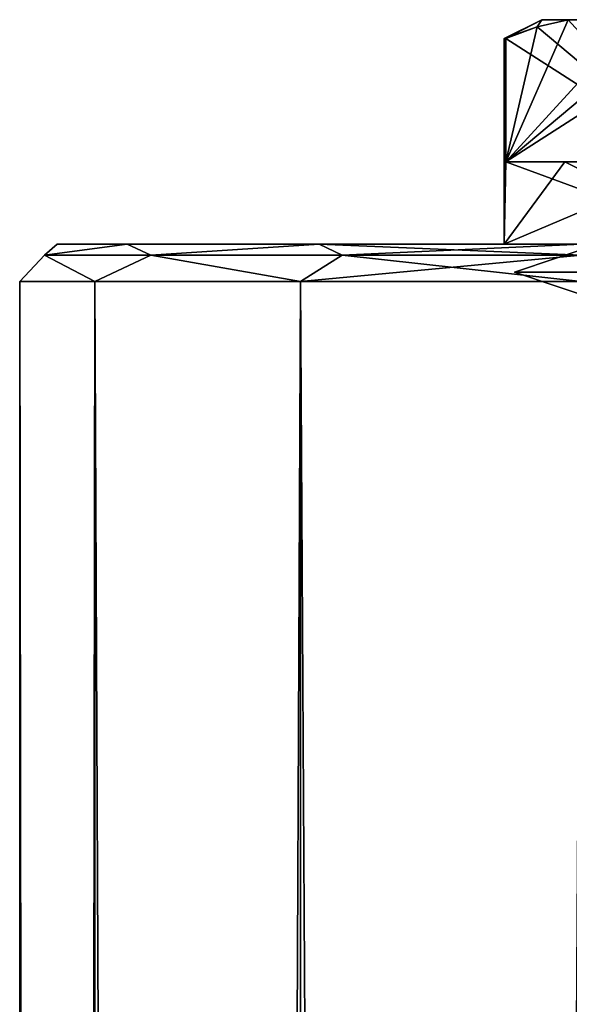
# Model space of a CAD drawing. Extents: x -200 to 200, y -703 to 625.
# Tile 216 of 256: x -200 to -185, y 599 to 625. Entities that reach past the tile are written whole.
import ezdxf

# ---------------------------------------------------------------- set-up
doc = ezdxf.new("R2010")
doc.units = 0
doc.header["$LTSCALE"] = 159.143519
for name, color, linetype in [('190', 7, 'CONTINUOUS'), ('191', 7, 'CONTINUOUS'), ('192', 7, 'CONTINUOUS'), ('196', 7, 'CONTINUOUS'), ('197', 7, 'CONTINUOUS'), ('202', 7, 'CONTINUOUS'), ('203', 7, 'CONTINUOUS'), ('206', 7, 'CONTINUOUS'), ('213', 7, 'CONTINUOUS'), ('770', 7, 'CONTINUOUS'), ('771', 7, 'CONTINUOUS'), ('775', 7, 'CONTINUOUS')]:
    doc.layers.add(name, color=color, linetype=linetype)

msp = doc.modelspace()

# ---------------------------------------------------------------- linework, layer by layer
at = {"layer": '190', "color": 7, "linetype": 'CONTINUOUS'}
for points in [[(-185.28, 619.2), (-180.14, 619.2, 8.903), (-187.05, 619.2), (-185.28, 619.2)], [(-181.025, 619.2, -10.436), (-185.28, 619.2), (-187.05, 619.2), (-181.025, 619.2, -10.436)], [(-187.05, 619.2), (-180.14, 619.2, 8.903), (-181.025, 619.2, 10.436), (-187.05, 619.2)]]:
    msp.add_3dface(points, dxfattribs=at)
at = {"layer": '191', "color": 7, "linetype": 'CONTINUOUS'}
for points in [[(-187.04, 624.7, 0.501), (-187.05, 624.7), (-187.008, 621.4, 1.001), (-187.04, 624.7, 0.501)], [(-187.05, 624.7), (-187.05, 619.2), (-187.008, 621.4, 1.001), (-187.05, 624.7)], [(-187.008, 624.7, 1.001), (-187.04, 624.7, 0.501), (-187.008, 621.4, 1.001), (-187.008, 624.7, 1.001)], [(-187.05, 619.2), (-181.025, 619.2, 10.436), (-187.008, 621.4, 1.001), (-187.05, 619.2)], [(-187.008, 621.4, 1.001), (-181.025, 619.2, 10.436), (-185.436, 621.4, 6.025), (-187.008, 621.4, 1.001)], [(-185.436, 621.4, 6.025), (-181.025, 619.2, 10.436), (-181.871, 621.4, 9.899), (-185.436, 621.4, 6.025)]]:
    msp.add_3dface(points, dxfattribs=at)
at = {"layer": '192', "color": 7, "linetype": 'CONTINUOUS'}
for points in [[(-186.05, 625.2), (-185.347, 625.2, 3.879), (-185.347, 625.2, -3.879), (-186.05, 625.2)], [(-185.347, 625.2, 3.879), (-183.532, 625.2, 7.021), (-185.347, 625.2, -3.879), (-185.347, 625.2, 3.879)], [(-185.347, 625.2, -3.879), (-183.532, 625.2, 7.021), (-183.532, 625.2, -7.021), (-185.347, 625.2, -3.879)]]:
    msp.add_3dface(points, dxfattribs=at)
at = {"layer": '196', "color": 7, "linetype": 'CONTINUOUS'}
for points in [[(-187.008, 624.7, -1.001), (-187.05, 619.2), (-187.04, 624.7, -0.501), (-187.008, 624.7, -1.001)], [(-187.05, 619.2), (-187.05, 624.7), (-187.04, 624.7, -0.501), (-187.05, 619.2)], [(-187.008, 621.4, -1.001), (-187.05, 619.2), (-187.008, 624.7, -1.001), (-187.008, 621.4, -1.001)], [(-181.871, 621.4, -9.899), (-187.05, 619.2), (-185.436, 621.4, -6.025), (-181.871, 621.4, -9.899)], [(-185.436, 621.4, -6.025), (-187.05, 619.2), (-187.008, 621.4, -1.001), (-185.436, 621.4, -6.025)], [(-181.025, 619.2, -10.436), (-187.05, 619.2), (-181.871, 621.4, -9.899), (-181.025, 619.2, -10.436)]]:
    msp.add_3dface(points, dxfattribs=at)
at = {"layer": '197', "color": 7, "linetype": 'CONTINUOUS'}
for points in [[(-187.008, 621.4, 1.001), (-185.436, 621.4, 6.025), (-181.871, 621.4, 9.899), (-187.008, 621.4, 1.001)], [(-181.871, 621.4, -9.899), (-185.436, 621.4, -6.025), (-187.008, 621.4, -1.001), (-181.871, 621.4, -9.899)]]:
    msp.add_3dface(points, dxfattribs=at)
at = {"layer": '202', "color": 7, "linetype": 'CONTINUOUS'}
for points in [[(-181.871, 621.4, 9.899), (-185.347, 625.2, 3.879), (-186.174, 625.006, 2.446), (-181.871, 621.4, 9.899)], [(-181.871, 621.4, 9.899), (-183.532, 625.2, 7.021), (-185.347, 625.2, 3.879), (-181.871, 621.4, 9.899)], [(-187.008, 624.7, 1.001), (-181.871, 621.4, 9.899), (-186.174, 625.006, 2.446), (-187.008, 624.7, 1.001)], [(-187.008, 624.7, 1.001), (-187.008, 621.4, 1.001), (-181.871, 621.4, 9.899), (-187.008, 624.7, 1.001)]]:
    msp.add_3dface(points, dxfattribs=at)
at = {"layer": '203', "color": 7, "linetype": 'CONTINUOUS'}
for points in [[(-187.008, 621.4, -1.001), (-183.532, 625.2, -7.021), (-182.705, 625.006, -8.454), (-187.008, 621.4, -1.001)], [(-185.347, 625.2, -3.879), (-187.008, 621.4, -1.001), (-186.174, 625.006, -2.446), (-185.347, 625.2, -3.879)], [(-185.347, 625.2, -3.879), (-183.532, 625.2, -7.021), (-187.008, 621.4, -1.001), (-185.347, 625.2, -3.879)], [(-181.871, 624.7, -9.899), (-187.008, 621.4, -1.001), (-182.705, 625.006, -8.454), (-181.871, 624.7, -9.899)], [(-187.008, 621.4, -1.001), (-187.008, 624.7, -1.001), (-186.174, 625.006, -2.446), (-187.008, 621.4, -1.001)], [(-181.871, 624.7, -9.899), (-181.871, 621.4, -9.899), (-187.008, 621.4, -1.001), (-181.871, 624.7, -9.899)]]:
    msp.add_3dface(points, dxfattribs=at)
at = {"layer": '206', "color": 7, "linetype": 'CONTINUOUS'}
for points in [[(-186.78, 618.45), (-183.33, 618.45, 8.33), (-184.552, 619.2, 5.515), (-186.78, 618.45)], [(-184.552, 619.2, -5.515), (-186.78, 618.45), (-184.552, 619.2, 5.515), (-184.552, 619.2, -5.515)], [(-183.33, 618.45, -8.33), (-186.78, 618.45), (-184.552, 619.2, -5.515), (-183.33, 618.45, -8.33)], [(-183.33, 618.45, 8.33), (-186.78, 618.45), (-184.552, 617.7, 5.515), (-183.33, 618.45, 8.33)], [(-184.552, 617.7, 5.515), (-186.78, 618.45), (-184.552, 617.7, -5.515), (-184.552, 617.7, 5.515)], [(-186.78, 618.45), (-183.33, 618.45, -8.33), (-184.552, 617.7, -5.515), (-186.78, 618.45)]]:
    msp.add_3dface(points, dxfattribs=at)
at = {"layer": '213', "color": 7, "linetype": 'CONTINUOUS'}
for points in [[(-187.05, 624.7), (-186.05, 625.2), (-186.174, 625.006, -2.446), (-187.05, 624.7)], [(-187.05, 624.7), (-187.04, 624.7, 0.501), (-186.05, 625.2), (-187.05, 624.7)], [(-187.04, 624.7, 0.501), (-187.008, 624.7, 1.001), (-186.05, 625.2), (-187.04, 624.7, 0.501)], [(-186.05, 625.2), (-187.008, 624.7, 1.001), (-186.174, 625.006, 2.446), (-186.05, 625.2)], [(-185.347, 625.2, 3.879), (-186.05, 625.2), (-186.174, 625.006, 2.446), (-185.347, 625.2, 3.879)], [(-186.05, 625.2), (-185.347, 625.2, -3.879), (-186.174, 625.006, -2.446), (-186.05, 625.2)], [(-187.04, 624.7, -0.501), (-187.05, 624.7), (-186.174, 625.006, -2.446), (-187.04, 624.7, -0.501)], [(-187.008, 624.7, -1.001), (-187.04, 624.7, -0.501), (-186.174, 625.006, -2.446), (-187.008, 624.7, -1.001)]]:
    msp.add_3dface(points, dxfattribs=at)
at = {"layer": '770', "color": 7, "linetype": 'CONTINUOUS'}
for points in [[(-199, 619.2, 0), (-197.124, 619.2, 7), (-197.124, 619.2, -7), (-199, 619.2, 0)], [(-197.124, 619.2, -7), (-192, 619.2, 12.124), (-192, 619.2, -12.124), (-197.124, 619.2, -7)], [(-197.124, 619.2, 7), (-192, 619.2, 12.124), (-197.124, 619.2, -7), (-197.124, 619.2, 7)], [(-192, 619.2, -12.124), (-185, 619.2, 14), (-185, 619.2, -14), (-192, 619.2, -12.124)], [(-192, 619.2, 12.124), (-185, 619.2, 14), (-192, 619.2, -12.124), (-192, 619.2, 12.124)]]:
    msp.add_3dface(points, dxfattribs=at)
at = {"layer": '771', "color": 7, "linetype": 'CONTINUOUS'}
for points in [[(-200, 618.2), (-197.99, -618.2, 7.5), (-197.99, 618.2, 7.5), (-200, 618.2)], [(-200, -618.2), (-197.99, -618.2, 7.5), (-200, 618.2), (-200, -618.2)], [(-197.99, -618.2, -7.5), (-200, -618.2), (-197.99, 618.2, -7.5), (-197.99, -618.2, -7.5)], [(-197.99, 618.2, -7.5), (-200, -618.2), (-200, 618.2), (-197.99, 618.2, -7.5)], [(-197.99, -618.2, 7.5), (-192.5, -618.2, 12.99), (-197.99, 618.2, 7.5), (-197.99, -618.2, 7.5)], [(-197.99, 618.2, 7.5), (-192.5, -618.2, 12.99), (-192.5, 618.2, 12.99), (-197.99, 618.2, 7.5)], [(-192.5, -618.2, -12.99), (-197.99, -618.2, -7.5), (-192.5, 618.2, -12.99), (-192.5, -618.2, -12.99)], [(-192.5, 618.2, -12.99), (-197.99, -618.2, -7.5), (-197.99, 618.2, -7.5), (-192.5, 618.2, -12.99)], [(-185, 618.2, -15), (-185, -618.2, -15), (-192.5, -618.2, -12.99), (-185, 618.2, -15)], [(-185, 618.2, -15), (-192.5, -618.2, -12.99), (-192.5, 618.2, -12.99), (-185, 618.2, -15)], [(-185, -618.2, 15), (-185, 618.2, 15), (-192.5, 618.2, 12.99), (-185, -618.2, 15)], [(-192.5, -618.2, 12.99), (-185, -618.2, 15), (-192.5, 618.2, 12.99), (-192.5, -618.2, 12.99)]]:
    msp.add_3dface(points, dxfattribs=at)
at = {"layer": '775', "color": 7, "linetype": 'CONTINUOUS'}
for points in [[(-197.124, 619.2, 7), (-199, 619.2, 0), (-199.338, 618.907, 3.273), (-197.124, 619.2, 7)], [(-197.124, 619.2, 7), (-199.338, 618.907, 3.273), (-196.498, 618.907, 9.17), (-197.124, 619.2, 7)], [(-199, 619.2, 0), (-197.124, 619.2, -7), (-199.338, 618.907, -3.273), (-199, 619.2, 0)], [(-199, 619.2, 0), (-199.338, 618.907, -3.273), (-199.338, 618.907, 3.273), (-199, 619.2, 0)], [(-197.124, 619.2, -7), (-196.498, 618.907, -9.17), (-199.338, 618.907, -3.273), (-197.124, 619.2, -7)], [(-192, 619.2, 12.124), (-197.124, 619.2, 7), (-196.498, 618.907, 9.17), (-192, 619.2, 12.124)], [(-197.124, 619.2, -7), (-192, 619.2, -12.124), (-196.498, 618.907, -9.17), (-197.124, 619.2, -7)], [(-192, 619.2, 12.124), (-196.498, 618.907, 9.17), (-191.381, 618.907, 13.251), (-192, 619.2, 12.124)], [(-192, 619.2, -12.124), (-191.381, 618.907, -13.251), (-196.498, 618.907, -9.17), (-192, 619.2, -12.124)], [(-185, 619.2, 14), (-192, 619.2, 12.124), (-185, 618.907, 14.707), (-185, 619.2, 14)], [(-185, 618.907, 14.707), (-192, 619.2, 12.124), (-191.381, 618.907, 13.251), (-185, 618.907, 14.707)], [(-192, 619.2, -12.124), (-185, 619.2, -14), (-191.381, 618.907, -13.251), (-192, 619.2, -12.124)], [(-185, 619.2, -14), (-185, 618.907, -14.707), (-191.381, 618.907, -13.251), (-185, 619.2, -14)], [(-199.338, 618.907, -3.273), (-200, 618.2), (-199.338, 618.907, 3.273), (-199.338, 618.907, -3.273)], [(-200, 618.2), (-197.99, 618.2, 7.5), (-199.338, 618.907, 3.273), (-200, 618.2)], [(-197.99, 618.2, -7.5), (-200, 618.2), (-199.338, 618.907, -3.273), (-197.99, 618.2, -7.5)], [(-199.338, 618.907, 3.273), (-197.99, 618.2, 7.5), (-196.498, 618.907, 9.17), (-199.338, 618.907, 3.273)], [(-196.498, 618.907, -9.17), (-197.99, 618.2, -7.5), (-199.338, 618.907, -3.273), (-196.498, 618.907, -9.17)], [(-197.99, 618.2, 7.5), (-192.5, 618.2, 12.99), (-196.498, 618.907, 9.17), (-197.99, 618.2, 7.5)], [(-192.5, 618.2, -12.99), (-197.99, 618.2, -7.5), (-196.498, 618.907, -9.17), (-192.5, 618.2, -12.99)], [(-196.498, 618.907, 9.17), (-192.5, 618.2, 12.99), (-191.381, 618.907, 13.251), (-196.498, 618.907, 9.17)], [(-191.381, 618.907, -13.251), (-192.5, 618.2, -12.99), (-196.498, 618.907, -9.17), (-191.381, 618.907, -13.251)], [(-185, 618.2, -15), (-192.5, 618.2, -12.99), (-185, 618.907, -14.707), (-185, 618.2, -15)], [(-192.5, 618.2, 12.99), (-185, 618.2, 15), (-191.381, 618.907, 13.251), (-192.5, 618.2, 12.99)], [(-185, 618.907, -14.707), (-192.5, 618.2, -12.99), (-191.381, 618.907, -13.251), (-185, 618.907, -14.707)], [(-185, 618.2, 15), (-185, 618.907, 14.707), (-191.381, 618.907, 13.251), (-185, 618.2, 15)]]:
    msp.add_3dface(points, dxfattribs=at)

doc.saveas('drawing.dxf')
